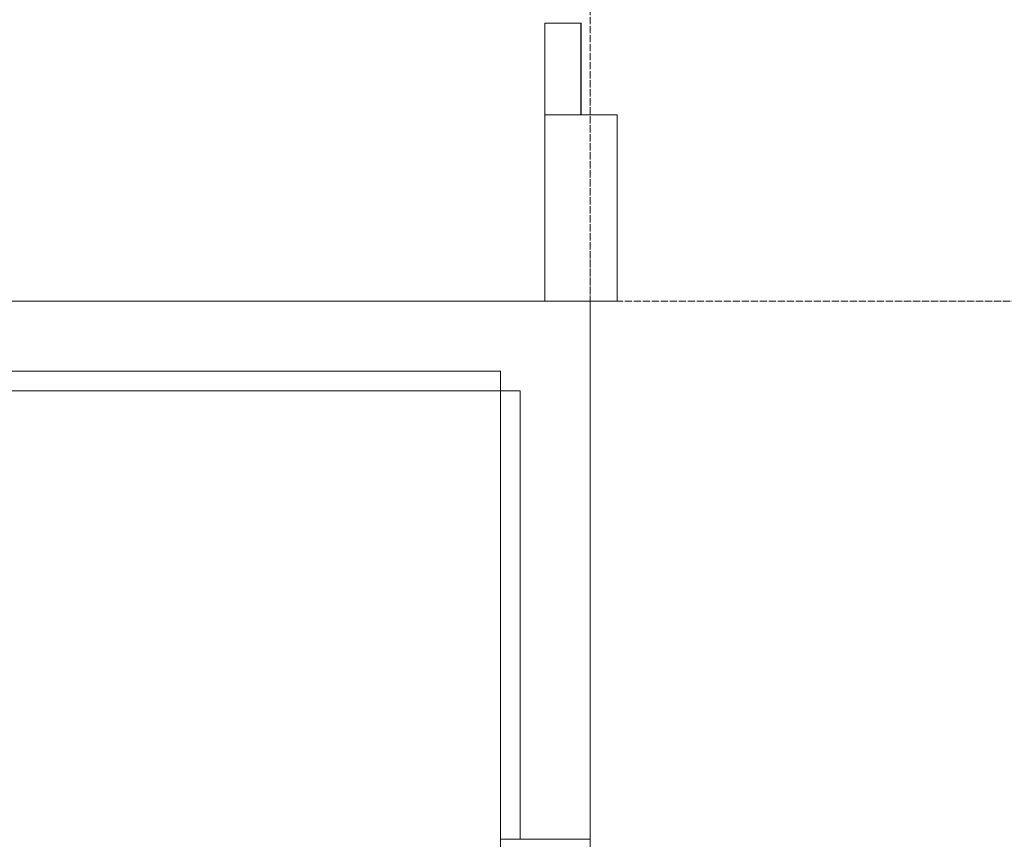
# Model space of a CAD drawing. Header units: millimetres. Extents: x 5617 to 125204, y 7718 to 237738.
# Tile 7 of 71: x 33349 to 36094, y 61800 to 64085. Entities that reach past the tile are written whole.
import ezdxf

# ---------------------------------------------------------------- set-up
doc = ezdxf.new("R2010")
doc.units = ezdxf.units.MM
doc.linetypes.add('ADSK_Линия сетки', pattern=[25, 20, -2.5, 0, -2.5])
doc.linetypes.add('Линия сетки', pattern=[25, 20, -2.5, 0, -2.5])
for name, color, linetype, lineweight in [('Импосты витража', 7, 'Continuous', 18), ('Оси', 7, 'Continuous', 9), ('Панели витража', 7, 'Continuous', 18), ('Перекрытия', 7, 'Continuous', 18), ('Стены', 7, 'Continuous', 18)]:
    doc.layers.add(name, color=color, linetype=linetype, lineweight=lineweight)

# ---------------------------------------------------------------- blocks, each defined once
blk = doc.blocks.new('135_SLK_K3_AR_rvt-1-МКСС_K3_L26__85_950_')
at = {"layer": 'Перекрытия', "color": 254, "true_color": 0xcccccc}
for p, q in [((71923.7, 64075), (71925, 64075)), ((71925, 64075), (71925, 63820)), ((71824.1, 63300), (71824.1, 63820)), ((71925, 63820), (72025, 63820)), ((72025, 63820), (72025, 63300)), ((72025, 63300), (71950, 63300))]:
    blk.add_line(p, q, dxfattribs=at)
at = {"layer": 'Стены', "color": 254, "true_color": 0xcccccc}
for p, q in [((71823.7, 63820), (71823.7, 64075)), ((71923.7, 64075), (71823.7, 64075)), ((71923.7, 64075), (71923.7, 63820)), ((71823.7, 63820), (71923.7, 63820))]:
    blk.add_line(p, q, dxfattribs=at)
blk = doc.blocks.new('System Panel - A_PAN_Glass-6685239-МКСС_K3_L26__85_950_')
at = {"layer": 'Панели витража', "color": 254, "lineweight": 5, "true_color": 0xcccccc}
for p, q in [((625, 0), (-625, 0)), ((-625, 0), (-625, -55)), ((625, -55), (625, 0)), ((-625, -55), (625, -55))]:
    blk.add_line(p, q, dxfattribs=at)
blk = doc.blocks.new('Rectangular Mullion - R_StandardFrame_50Wx250H-6352705-МКСС_K3_L26__85_950_')
at = {"layer": 'Импосты витража', "color": 254, "lineweight": 5, "true_color": 0xcccccc}
blk.add_line((71950, 61800), (71950, 63300), dxfattribs=at)
blk = doc.blocks.new('Rectangular Mullion - R_StandardFrame_50Wx250H-6161242-МКСС_K3_L26__85_950_')
at = {"layer": 'Импосты витража', "color": 254, "lineweight": 5, "true_color": 0xcccccc}
for p, q in [((-25, 82), (-25, 250)), ((-25, 250), (25, 250)), ((25, 250), (25, 0)), ((-25, 0), (-25, 41.2)), ((25, 0), (-25, 0))]:
    blk.add_line(p, q, dxfattribs=at)
blk = doc.blocks.new('System Panel - A_PAN_Glass-6685240-МКСС_K3_L26__85_950_')
at = {"layer": 'Панели витража', "color": 254, "lineweight": 5, "true_color": 0xcccccc}
for p, q in [((787.5, 0), (-787.5, 0)), ((-787.5, 0), (-787.5, -55)), ((787.5, -55), (787.5, 0)), ((-787.5, -55), (787.5, -55))]:
    blk.add_line(p, q, dxfattribs=at)
blk = doc.blocks.new('Rectangular Mullion - R_StandardFrame_50Wx250H-6352704-МКСС_K3_L26__85_950_')
at = {"layer": 'Импосты витража', "color": 254, "lineweight": 5, "true_color": 0xcccccc}
blk.add_line((71950, 63300), (70125, 63300), dxfattribs=at)
blk = doc.blocks.new('135_SLK_K3_AR_FCD_rvt-1-МКСС_K3_L26__85_950_')
at = {"layer": 'Импосты витража', "color": 254, "lineweight": 5, "true_color": 0xcccccc}
for name in ['Rectangular Mullion - R_StandardFrame_50Wx250H-6352704-МКСС_K3_L26__85_950_', 'Rectangular Mullion - R_StandardFrame_50Wx250H-6352705-МКСС_K3_L26__85_950_']:
    blk.add_blockref(name, (0, 0), dxfattribs=at)
at = {"layer": 'Импосты витража', "color": 254, "lineweight": 5, "true_color": 0xcccccc, "extrusion": (0, 0, -1), "rotation": 89.99999999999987}
blk.add_blockref('Rectangular Mullion - R_StandardFrame_50Wx250H-6161242-МКСС_K3_L26__85_950_', (-71700, 61775), dxfattribs=at)
at = {"layer": 'Панели витража', "color": 254, "lineweight": 5, "true_color": 0xcccccc}
for name, p, rotation in [('System Panel - A_PAN_Glass-6685240-МКСС_K3_L26__85_950_', (70912.5, 63050), 180), ('System Panel - A_PAN_Glass-6685239-МКСС_K3_L26__85_950_', (71700, 62425), 90.00000000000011)]:
    blk.add_blockref(name, p, dxfattribs=dict(at, rotation=rotation))

msp = doc.modelspace()

# ---------------------------------------------------------------- linework, layer by layer
at = {"layer": 'Оси', "linetype": 'Линия сетки'}
msp.add_line((34939.2, 55989.9), (34939.2, 77400), dxfattribs=at)
at = {"layer": 'Оси', "linetype": 'ADSK_Линия сетки'}
msp.add_line((87439.2, 63300), (26968.8, 63300), dxfattribs=at)

# ---------------------------------------------------------------- block references
at = {"lineweight": 5}
for name in ['135_SLK_K3_AR_FCD_rvt-1-МКСС_K3_L26__85_950_', '135_SLK_K3_AR_rvt-1-МКСС_K3_L26__85_950_']:
    msp.add_blockref(name, (-37010.8, 0), dxfattribs=at)

doc.saveas('drawing.dxf')
